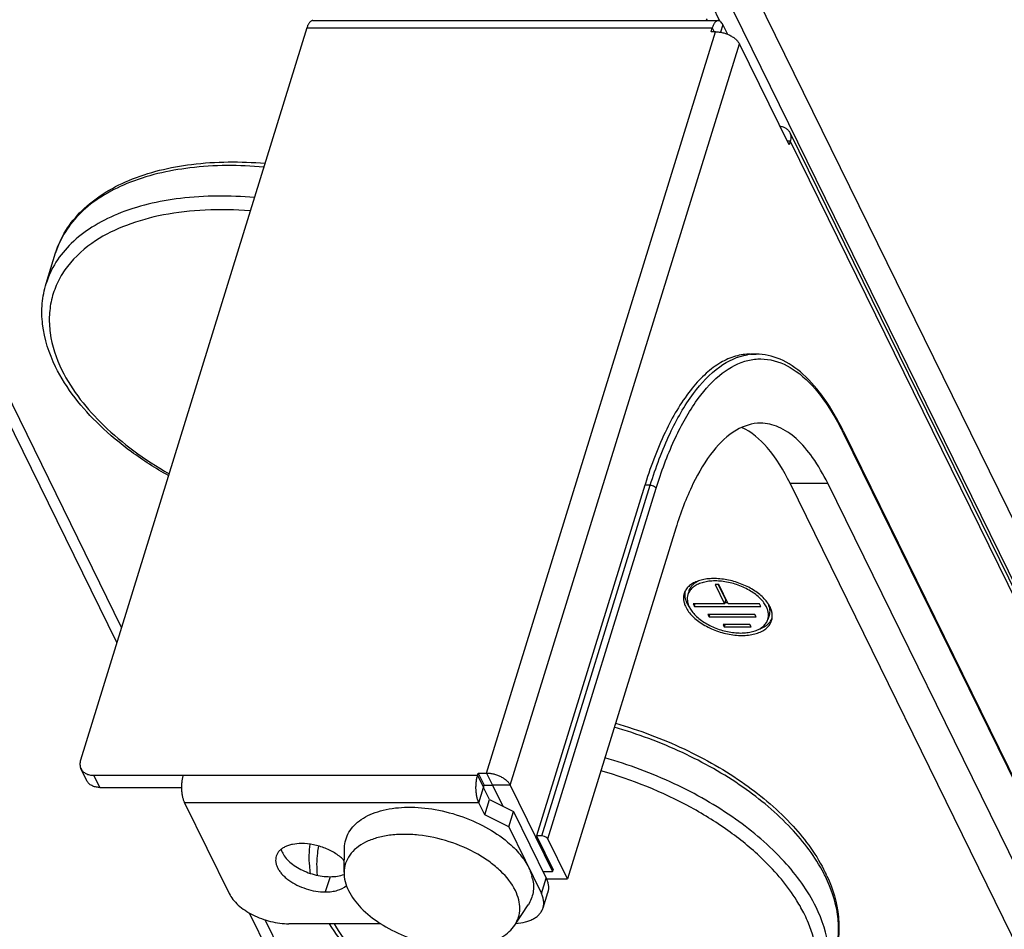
# Model space of a CAD drawing. Header units: millimetres. Extents: x 10 to 584, y 4 to 410.
# Tile 52 of 57: x 492 to 512, y 268 to 287. Entities that reach past the tile are written whole.
import ezdxf

# ---------------------------------------------------------------- set-up
doc = ezdxf.new("R2010")
doc.units = ezdxf.units.MM
doc.header["$LTSCALE"] = 32.67
doc.layers.get('0').update_dxf_attribs({"linetype": 'CONTINUOUS'})
doc.layers.add('02___PRT_ALL_AXES', color=7, linetype='CONTINUOUS')

msp = doc.modelspace()

# ---------------------------------------------------------------- linework, layer by layer
at = {"color": 3, "linetype": 'Continuous'}
for p, q in [((522.4105, 256.335), (507.256, 287.2166)), ((506.3391, 286.5366), (506.3206, 286.5742)), ((521.9452, 256.0216), (506.8823, 286.7167)), ((494.3075, 274.0714), (491.7648, 279.2529)), ((493.8587, 270.7834), (495.545, 270.7834)), ((501.743, 270.7834), (501.7575, 270.8304)), ((501.865, 270.5347), (501.743, 270.7834)), ((501.7575, 270.8304), (501.9233, 270.8304)), ((501.9233, 270.8304), (502.1357, 270.3975)), ((501.865, 270.5347), (502.3554, 270.2861)), ((502.3554, 270.2861), (503.0265, 268.9185)), ((497.7436, 267.0693), (497.256, 268.0629))]:
    msp.add_line(p, q, dxfattribs=at)
at = {"color": 7, "linetype": 'Continuous'}
for p, q in [((506.5942, 286.5275), (506.4492, 286.8229)), ((498.1127, 286.3852), (493.4651, 271.3453)), ((498.1127, 286.3852), (506.4391, 286.3852)), ((498.2348, 286.5366), (506.5611, 286.5366)), ((506.4149, 286.3069), (506.4391, 286.3852)), ((506.4391, 286.3852), (506.4776, 286.3069)), ((506.658, 286.4499), (506.6109, 286.2977)), ((506.658, 286.4499), (506.7526, 286.2571)), ((501.8013, 271.079), (506.507, 286.3069)), ((506.507, 286.3069), (506.4149, 286.3069)), ((502.2917, 270.8304), (506.9975, 286.0582)), ((508.0163, 283.9821), (506.9975, 286.0582)), ((508.0312, 284.2366), (521.1541, 257.495)), ((508.0405, 284.0604), (507.9779, 284.0604)), ((508.0405, 284.0604), (508.0163, 283.9821)), ((508.0405, 284.0604), (521.1634, 257.3187)), ((507.228, 279.6871), (507.3385, 279.6871)), ((494.2107, 273.7581), (491.668, 278.9395)), ((509.1276, 278.1101), (518.889, 258.2185)), ((509.13, 278.066), (518.8913, 258.1745)), ((505.0561, 276.9929), (502.8291, 269.7863)), ((502.9396, 269.7863), (505.1666, 276.9929)), ((503.0622, 269.7242), (505.2893, 276.9308)), ((505.1666, 276.9929), (505.0561, 276.9929)), ((508.0367, 277.032), (508.8104, 277.032)), ((517.7981, 257.1405), (508.0367, 277.032)), ((518.5718, 257.1405), (508.8104, 277.032)), ((505.6919, 276.1102), (503.4649, 268.9036)), ((493.5964, 270.9205), (493.4744, 271.1691)), ((493.7367, 271.032), (501.6209, 271.032)), ((493.8587, 270.7834), (493.7367, 271.032)), ((501.6209, 271.032), (501.6355, 271.079)), ((501.6209, 271.032), (501.743, 270.7834)), ((501.6355, 271.079), (501.8013, 271.079)), ((501.6355, 271.079), (501.7575, 270.8304)), ((501.8013, 271.079), (501.9233, 270.8304)), ((501.6461, 270.47), (501.743, 270.7834)), ((502.2917, 270.8304), (501.9233, 270.8304)), ((502.2917, 270.8304), (503.1611, 269.0588)), ((501.6461, 270.47), (495.604, 270.47)), ((495.604, 270.47), (496.5191, 268.6052)), ((501.7682, 270.2214), (501.6461, 270.47)), ((501.7682, 270.2214), (501.865, 270.5347)), ((502.2586, 269.9727), (501.7682, 270.2214)), ((502.2586, 269.9727), (502.3554, 270.2861)), ((502.2586, 269.9727), (502.9297, 268.6052)), ((502.9396, 269.7863), (502.8291, 269.7863)), ((502.8291, 269.7863), (503.1708, 269.0901)), ((503.4649, 268.9036), (503.0622, 269.7242)), ((498.8785, 269.0396), (498.8879, 269.5379)), ((502.9577, 269.0588), (503.1611, 269.0588)), ((503.1611, 269.0588), (503.1708, 269.0901)), ((502.9297, 268.6052), (503.0265, 268.9185)), ((503.0336, 268.9036), (503.4649, 268.9036)), ((502.964, 268.31), (503.0609, 268.6233)), ((502.3851, 267.956), (502.6585, 268.3727)), ((497.6468, 266.756), (496.9373, 268.2019)), ((499.6315, 267.9836), (497.7452, 267.9836))]:
    msp.add_line(p, q, dxfattribs=at)
for centre, radius, start, end in [((507.3395, 278.5913), 1.0958, 91.48138, 99.10456), ((507.3386, 278.6064), 1.0807, 90.00457, 91.45736), ((503.8346, 275.4675), 5.8986, 26.13782, 26.53572), ((514.573, 274.052), 9.9609, 162.62421, 162.8278), ((501.8852, 268.7196), 0.8856, 12.30693, 16.03681), ((505.8546, 267.5219), 3.2419, 26.1431, 27.55029), ((505.8763, 267.6229), 3.2126, 24.67196, 26.14256), ((505.7229, 266.8812), 2.9147, 22.51105, 26.1774)]:
    msp.add_arc(centre, radius, start, end, dxfattribs=at)
at = {"color": 3, "linetype": 'Continuous'}
msp.add_arc((502.5168, 268.6683), 0.5678, 24.47994, 26.14426, dxfattribs=at)
at = {"color": 7, "linetype": 'Continuous'}
for points, knots in [([(498.2348, 286.5366), (498.2289, 286.5366), (498.2166, 286.5347), (498.199, 286.5268), (498.1821, 286.5139), (498.1659, 286.4963), (498.1507, 286.4743), (498.1309, 286.4377), (498.1195, 286.407), (498.1127, 286.3852)], [0, 0, 0, 0, 0.0858717, 0.1774644, 0.2792906, 0.394235, 0.5237604, 0.6682688, 1, 1, 1, 1]), ([(506.5611, 286.5366), (506.5553, 286.5366), (506.543, 286.5347), (506.5254, 286.5268), (506.5084, 286.5139), (506.4923, 286.4963), (506.4771, 286.4743), (506.4573, 286.4377), (506.4458, 286.407), (506.4391, 286.3852)], [0, 0, 0, 0, 0.0858717, 0.1774644, 0.2792906, 0.394235, 0.5237604, 0.6682688, 1, 1, 1, 1]), ([(506.658, 286.4499), (506.6517, 286.4628), (506.6385, 286.4858), (506.6149, 286.514), (506.5926, 286.5296), (506.5745, 286.5356), (506.5655, 286.5366), (506.5611, 286.5366)], [0, 0, 0, 0, 0.3156172, 0.5814751, 0.8037156, 0.9036877, 1, 1, 1, 1]), ([(506.507, 286.3069), (506.5318, 286.3069), (506.5824, 286.3035), (506.658, 286.2893), (506.7325, 286.2665), (506.8031, 286.2358), (506.8672, 286.1985), (506.9224, 286.156), (506.9667, 286.1097), (506.989, 286.0754), (506.9975, 286.0582)], [0, 0, 0, 0, 0.1296681, 0.2645457, 0.4012558, 0.5362781, 0.6662239, 0.7881219, 0.8997427, 1, 1, 1, 1]), ([(507.8261, 284.3698), (507.8489, 284.3665), (507.8927, 284.3561), (507.9518, 284.3277), (507.9996, 284.2878), (508.0225, 284.2542), (508.0312, 284.2366)], [0, 0, 0, 0, 0.2726429, 0.5275949, 0.7679612, 1, 1, 1, 1]), ([(508.0312, 284.2366), (508.0375, 284.2237), (508.0476, 284.1962), (508.0542, 284.1521), (508.0521, 284.1061), (508.0452, 284.0756), (508.0405, 284.0604)], [0, 0, 0, 0, 0.2390843, 0.4829162, 0.7355749, 1, 1, 1, 1]), ([(492.9535, 281.7632), (493.0034, 281.9246), (493.1492, 282.2408), (493.4869, 282.6536), (493.9304, 282.9994), (494.6709, 283.3782), (495.8006, 283.6436), (496.7532, 283.6477), (497.2534, 283.6054)], [0, 0, 0, 0, 0.1009994, 0.2053232, 0.3158527, 0.434683, 0.7000147, 1, 1, 1, 1]), ([(497.2289, 283.5269), (496.7243, 283.5713), (495.7673, 283.5711), (494.6343, 283.3125), (493.8986, 282.9424), (493.4655, 282.6095), (493.1399, 282.2159), (493.0006, 281.9157), (492.9535, 281.7632)], [0, 0, 0, 0, 0.3065148, 0.5751913, 0.6937708, 0.8024493, 0.9033783, 1, 1, 1, 1]), ([(497.0353, 282.9003), (496.5307, 282.9446), (495.5736, 282.9445), (494.4407, 282.6859), (493.705, 282.3158), (493.2719, 281.9828), (492.9463, 281.5893), (492.807, 281.2891), (492.7599, 281.1365)], [0, 0, 0, 0, 0.3065148, 0.5751913, 0.6937708, 0.8024493, 0.9033783, 1, 1, 1, 1]), ([(496.9509, 282.6264), (496.643, 282.6507), (496.0448, 282.6637), (495.1879, 282.569), (494.4256, 282.3626), (493.9735, 282.142), (493.776, 282.0129)], [0, 0, 0, 0, 0.2819917, 0.5447741, 0.7845301, 1, 1, 1, 1]), ([(493.776, 282.0129), (493.558, 281.8704), (493.2632, 281.6127), (492.9957, 281.1867), (492.8688, 280.8477), (492.8143, 280.4878), (492.8385, 279.9753), (492.9667, 279.5963), (493.0846, 279.356)], [0, 0, 0, 0, 0.2576267, 0.3775766, 0.4949983, 0.6131464, 0.7351694, 1, 1, 1, 1]), ([(492.9535, 279.4245), (492.8194, 279.6979), (492.6765, 280.1341), (492.6647, 280.7238), (492.7187, 281.0033), (492.7598, 281.1365)], [0, 0, 0, 0, 0.5191429, 0.7622552, 1, 1, 1, 1]), ([(507.228, 279.687), (507.1239, 279.687), (506.9077, 279.655), (506.596, 279.515), (506.2962, 279.2887), (505.8921, 278.8519), (505.4456, 278.0952), (505.1863, 277.4092), (505.0666, 277.0267)], [0, 0, 0, 0, 0.0861482, 0.1779657, 0.2799303, 0.3949337, 0.6684231, 1, 1, 1, 1]), ([(505.1666, 276.9929), (505.2786, 277.3553), (505.5211, 278.0117), (505.9915, 278.8469), (506.5249, 279.4318), (506.9611, 279.6405), (507.1661, 279.6733)], [0, 0, 0, 0, 0.3266701, 0.6006407, 0.8211767, 1, 1, 1, 1]), ([(509.1276, 278.1101), (509.0142, 278.3412), (508.7771, 278.7576), (508.3459, 279.2697), (507.8662, 279.6045), (507.5072, 279.6871), (507.3385, 279.6871)], [0, 0, 0, 0, 0.3090806, 0.5725212, 0.797535, 1, 1, 1, 1]), ([(505.2893, 276.9308), (505.3927, 277.2657), (505.6165, 277.8768), (506.0438, 278.6664), (506.5255, 279.2401), (506.9949, 279.5275), (507.371, 279.5969), (507.7454, 279.57), (508.2235, 279.3346), (508.7172, 278.8098), (508.9837, 278.3592), (509.1118, 278.1027)], [0, 0, 0, 0, 0.1766401, 0.3270005, 0.4502928, 0.5507202, 0.5961504, 0.6410668, 0.737827, 0.8555599, 1, 1, 1, 1]), ([(495.2707, 277.1895), (495.0086, 277.3379), (494.5145, 277.6543), (493.6787, 278.3471), (493.1742, 278.9747), (492.9535, 279.4245)], [0, 0, 0, 0, 0.2773865, 0.5384824, 1, 1, 1, 1]), ([(493.0846, 279.356), (493.2929, 278.9316), (493.7704, 278.3374), (494.562, 277.6765), (495.0326, 277.3721), (495.2826, 277.2287)], [0, 0, 0, 0, 0.4584002, 0.7205021, 1, 1, 1, 1]), ([(507.4306, 278.267), (507.2588, 278.267), (506.8744, 278.1404), (506.4046, 277.6729), (505.9954, 276.9767), (505.7876, 276.42), (505.6919, 276.1102)], [0, 0, 0, 0, 0.1763754, 0.3929101, 0.6672903, 1, 1, 1, 1]), ([(508.8104, 277.032), (508.7205, 277.2154), (508.5336, 277.5439), (508.1968, 277.9452), (507.8291, 278.2036), (507.557, 278.267), (507.4306, 278.267)], [0, 0, 0, 0, 0.3159189, 0.5820992, 0.8045514, 1, 1, 1, 1]), ([(508.0367, 277.032), (507.9088, 277.2928), (507.6453, 277.7376), (507.2448, 278.089), (507.0414, 278.1809)], [0, 0, 0, 0, 0.5655063, 1, 1, 1, 1]), ([(505.1666, 276.9929), (505.1793, 276.9929), (505.2251, 276.9867), (505.2742, 276.9615), (505.2893, 276.9308)], [0, 0, 0, 0, 0.2695447, 1, 1, 1, 1]), ([(508.7289, 269.0214), (508.5537, 269.3574), (508.0552, 270.0156), (507.0578, 270.846), (505.8247, 271.542), (504.9063, 271.8822), (504.4275, 272.0187)], [0, 0, 0, 0, 0.2119147, 0.454939, 0.7215854, 1, 1, 1, 1]), ([(504.4527, 272.1004), (504.9348, 271.963), (505.8591, 271.6193), (507.098, 270.9115), (508.0977, 270.0616), (508.5904, 269.3846), (508.7602, 269.0384)], [0, 0, 0, 0, 0.2776269, 0.5435568, 0.7864162, 1, 1, 1, 1]), ([(508.5713, 268.3237), (508.4029, 268.6667), (507.9097, 269.3415), (506.9064, 270.1921), (505.656, 270.9054), (504.7216, 271.2529), (504.2338, 271.3921)], [0, 0, 0, 0, 0.2105999, 0.453265, 0.7204854, 1, 1, 1, 1]), ([(493.4651, 271.3453), (493.4604, 271.3301), (493.4535, 271.2996), (493.4514, 271.2536), (493.458, 271.2095), (493.4681, 271.182), (493.4744, 271.1691)], [0, 0, 0, 0, 0.2644251, 0.5170838, 0.7609157, 1, 1, 1, 1]), ([(493.4744, 271.1691), (493.4848, 271.148), (493.5137, 271.1082), (493.5757, 271.0643), (493.6522, 271.0375), (493.7079, 271.032), (493.7367, 271.032)], [0, 0, 0, 0, 0.2268552, 0.4650458, 0.7220539, 1, 1, 1, 1]), ([(495.604, 270.47), (495.5953, 270.4876), (495.58, 270.5267), (495.5632, 270.5908), (495.5513, 270.6622), (495.545, 270.7381), (495.5446, 270.8157), (495.5499, 270.8921), (495.5608, 270.9644), (495.5721, 271.0104), (495.5788, 271.032)], [0, 0, 0, 0, 0.1025956, 0.21915, 0.3465, 0.4807544, 0.6176072, 0.7526036, 0.8813947, 1, 1, 1, 1]), ([(501.6461, 270.47), (501.6375, 270.4876), (501.6222, 270.5267), (501.6053, 270.5908), (501.5935, 270.6622), (501.5872, 270.7381), (501.5867, 270.8157), (501.592, 270.8921), (501.603, 270.9644), (501.6143, 271.0104), (501.6209, 271.032)], [0, 0, 0, 0, 0.1025956, 0.21915, 0.3465, 0.4807544, 0.6176072, 0.7526036, 0.8813947, 1, 1, 1, 1]), ([(501.8013, 271.079), (501.8261, 271.079), (501.8767, 271.0756), (501.9522, 271.0614), (502.0267, 271.0386), (502.0973, 271.008), (502.1614, 270.9707), (502.2166, 270.9281), (502.2609, 270.8818), (502.2833, 270.8476), (502.2917, 270.8304)], [0, 0, 0, 0, 0.1296681, 0.2645457, 0.4012558, 0.5362781, 0.6662239, 0.7881219, 0.8997427, 1, 1, 1, 1]), ([(507.4874, 269.2975), (507.2752, 269.5031), (506.8012, 269.894), (505.7151, 270.5727), (504.7928, 270.9436), (504.1516, 271.1259)], [0, 0, 0, 0, 0.2311238, 0.4785574, 1, 1, 1, 1]), ([(498.8879, 269.5379), (498.889, 269.5949), (498.9051, 269.7089), (498.9737, 269.8693), (499.0841, 270.0121), (499.2325, 270.1341), (499.415, 270.2333), (499.7093, 270.3367), (500.1388, 270.3935), (500.6903, 270.3553), (501.2535, 270.2166), (501.7812, 269.9889), (502.0972, 269.7793), (502.2361, 269.6622)], [0, 0, 0, 0, 0.0436435, 0.0870848, 0.1322071, 0.1805629, 0.2331711, 0.2905, 0.4187232, 0.5616071, 0.71186, 0.8608048, 1, 1, 1, 1]), ([(502.3962, 268.6636), (502.323, 268.8127), (502.1553, 269.0214), (501.8771, 269.2535), (501.5317, 269.4766), (501.0418, 269.6889), (500.5189, 269.8032), (500.1044, 269.8256), (499.8156, 269.8071), (499.5526, 269.754), (499.323, 269.6675), (499.1335, 269.5494), (498.9904, 269.4017), (498.9005, 269.2284), (498.8797, 269.1022), (498.8785, 269.0396)], [0, 0, 0, 0, 0.1163885, 0.1829421, 0.2539133, 0.403793, 0.5544531, 0.6263494, 0.6941077, 0.7567466, 0.8137376, 0.8651846, 0.912019, 0.9561021, 1, 1, 1, 1]), ([(503.0622, 269.7242), (503.0578, 269.7332), (503.0266, 269.7697), (502.9766, 269.7863), (502.9396, 269.7863)], [0, 0, 0, 0, 0.2144803, 1, 1, 1, 1]), ([(498.1904, 269.0155), (498.1825, 269.0662), (498.1577, 269.2659), (498.1603, 269.4692), (498.1793, 269.6179)], [0, 0, 0, 0, 0.2549463, 1, 1, 1, 1]), ([(498.3538, 269.5803), (498.3435, 269.5319), (498.3099, 269.3334), (498.3103, 269.1294), (498.3275, 268.9786)], [0, 0, 0, 0, 0.2457386, 1, 1, 1, 1]), ([(502.2361, 269.6622), (502.329, 269.584), (502.4933, 269.4225), (502.6229, 269.2304), (502.6704, 269.1336)], [0, 0, 0, 0, 0.5294352, 1, 1, 1, 1]), ([(508.3386, 268.167), (508.2902, 268.2656), (508.059, 268.6791), (507.7483, 269.0448), (507.4874, 269.2975)], [0, 0, 0, 0, 0.2322193, 1, 1, 1, 1]), ([(498.8785, 269.0396), (498.8773, 268.9774), (498.8935, 268.8468), (498.94, 268.7244), (498.9699, 268.6636)], [0, 0, 0, 0, 0.4788431, 1, 1, 1, 1]), ([(502.6704, 269.1336), (502.6773, 269.1196), (502.7029, 269.0646), (502.7239, 269.0075), (502.7363, 268.9642)], [0, 0, 0, 0, 0.257402, 1, 1, 1, 1]), ([(508.9868, 267.4476), (509.0142, 267.5649), (509.0462, 267.8099), (509.0144, 268.3263), (508.8839, 268.7079), (508.7649, 268.9503)], [0, 0, 0, 0, 0.2339192, 0.4757699, 1, 1, 1, 1]), ([(508.7956, 268.9639), (508.9165, 268.7008), (509.0424, 268.2829), (509.0461, 267.7208), (508.9933, 267.454), (508.9539, 267.3265)], [0, 0, 0, 0, 0.5177313, 0.7613354, 1, 1, 1, 1]), ([(502.7504, 268.9083), (502.7607, 268.8612), (502.773, 268.7668), (502.7639, 268.6262), (502.7265, 268.4927), (502.6837, 268.4111), (502.6585, 268.3727)], [0, 0, 0, 0, 0.2596302, 0.5084654, 0.7529144, 1, 1, 1, 1]), ([(496.5191, 268.6052), (496.5402, 268.5622), (496.5961, 268.4766), (496.7068, 268.3609), (496.8448, 268.2544), (497.0051, 268.1612), (497.1816, 268.0847), (497.3678, 268.0276), (497.5567, 267.9921), (497.6832, 267.9836), (497.7452, 267.9836)], [0, 0, 0, 0, 0.1002573, 0.2118781, 0.3337761, 0.4637219, 0.5987442, 0.7354543, 0.8703319, 1, 1, 1, 1]), ([(498.9699, 268.6636), (499.0338, 268.5332), (499.2282, 268.2784), (499.6242, 267.9672), (500.1147, 267.7184), (500.6561, 267.5546), (501.1997, 267.4901), (501.6306, 267.5254), (501.9308, 267.6132), (502.1187, 267.7021), (502.2731, 267.8147), (502.3532, 267.9073), (502.3851, 267.956)], [0, 0, 0, 0, 0.1108611, 0.24002, 0.3819798, 0.5282919, 0.6696349, 0.7976877, 0.8550601, 0.9075882, 0.9555962, 1, 1, 1, 1]), ([(502.3851, 267.956), (502.4174, 268.0051), (502.4688, 268.1129), (502.4961, 268.2927), (502.4722, 268.4813), (502.4259, 268.6031), (502.3962, 268.6636)], [0, 0, 0, 0, 0.2381739, 0.4764281, 0.7271839, 1, 1, 1, 1]), ([(502.964, 268.31), (502.971, 268.3326), (502.9802, 268.3803), (502.9786, 268.4546), (502.9619, 268.5309), (502.9418, 268.5805), (502.9297, 268.6052)], [0, 0, 0, 0, 0.2336959, 0.4744719, 0.7284147, 1, 1, 1, 1]), ([(502.4054, 267.9868), (502.4734, 267.9916), (502.5724, 268.0069), (502.6943, 268.0475), (502.773, 268.0854), (502.8406, 268.1312), (502.896, 268.1842), (502.9382, 268.2438), (502.9572, 268.2877), (502.964, 268.31)], [0, 0, 0, 0, 0.2992918, 0.4357084, 0.5629071, 0.6813851, 0.7923294, 0.8976685, 1, 1, 1, 1]), ([(508.7602, 266.6998), (508.7987, 266.8243), (508.8492, 267.0865), (508.8372, 267.6461), (508.6999, 268.0616), (508.5713, 268.3237)], [0, 0, 0, 0, 0.2341423, 0.4753711, 1, 1, 1, 1]), ([(508.7602, 266.6998), (508.7071, 266.5279), (508.5484, 266.1915), (508.1763, 265.7582), (507.6866, 265.4022), (506.8686, 265.0231), (505.6298, 264.7877), (504.0148, 264.8531), (502.3525, 265.2419), (500.7976, 265.9183), (499.4943, 266.8192), (498.8211, 267.5826), (498.5814, 267.9835)], [0, 0, 0, 0, 0.0454141, 0.0925153, 0.1427359, 0.1970621, 0.3189847, 0.4565814, 0.6025824, 0.7474955, 0.8820999, 1, 1, 1, 1]), ([(498.673, 267.9836), (498.7987, 267.7642), (499.115, 267.3314), (499.716, 266.7478), (500.4475, 266.2144), (501.5757, 265.5879), (502.8277, 265.1465), (504.12, 264.9134), (505.0643, 264.853), (505.9527, 264.9087), (506.7552, 265.079), (507.445, 265.3596), (507.9985, 265.7447), (508.3924, 266.2269), (508.6013, 266.7896), (508.6118, 267.401), (508.4971, 267.8001), (508.4155, 267.9971)], [0, 0, 0, 0, 0.0587134, 0.1235842, 0.1938787, 0.2683201, 0.4227289, 0.4992461, 0.5728248, 0.6419104, 0.7053368, 0.7625272, 0.8137446, 0.8603531, 0.9048756, 0.9504815, 1, 1, 1, 1])]:
    msp.add_open_spline(points, degree=3, knots=knots, dxfattribs=at)
msp.add_open_spline([(509.1276, 278.1101), (509.1341, 278.0969), (509.1343, 278.0801), (509.13, 278.066)], degree=3, dxfattribs=at)
at = {"color": 3, "linetype": 'Continuous'}
for points, knots in [([(493.8587, 270.7834), (493.8299, 270.7834), (493.7742, 270.7889), (493.6977, 270.8156), (493.6357, 270.8595), (493.6068, 270.8994), (493.5964, 270.9205)], [0, 0, 0, 0, 0.2779461, 0.5349542, 0.7731448, 1, 1, 1, 1]), ([(503.0336, 268.9036), (503.0443, 268.8801), (503.0619, 268.8328), (503.076, 268.7604), (503.0765, 268.69), (503.0675, 268.6448), (503.0609, 268.6233)], [0, 0, 0, 0, 0.2699535, 0.5235291, 0.7649984, 1, 1, 1, 1])]:
    msp.add_open_spline(points, degree=3, knots=knots, dxfattribs=at)
at = {"layer": '02___PRT_ALL_AXES', "color": 7, "linetype": 'Continuous'}
for p, q in [((492.7598, 281.1365), (492.9535, 281.7632)), ((505.9637, 274.8224), (505.9395, 274.744)), ((506.5612, 274.9501), (506.718, 274.6306)), ((506.6938, 274.5523), (506.718, 274.6306)), ((506.0734, 274.5026), (506.0888, 274.5523)), ((506.7026, 274.5809), (506.7534, 274.5809)), ((506.3749, 274.2862), (506.3902, 274.336)), ((507.607, 274.3145), (507.5828, 274.2362)), ((506.6861, 274.0799), (506.7015, 274.1296)), ((498.5902, 268.9496), (498.4933, 268.6363))]:
    msp.add_line(p, q, dxfattribs=at)
at = {"layer": '02___PRT_ALL_AXES', "color": 3, "linetype": 'Continuous'}
for p, q in [((506.5722, 274.9501), (506.4986, 274.9501)), ((506.4986, 274.9501), (506.6938, 274.5523)), ((506.7675, 274.5523), (506.5722, 274.9501)), ((506.6938, 274.5523), (506.049, 274.5523)), ((506.049, 274.5523), (506.0734, 274.5026)), ((506.0734, 274.5026), (507.4366, 274.5026)), ((507.4122, 274.5523), (506.7675, 274.5523)), ((507.4366, 274.5026), (507.4122, 274.5523)), ((507.3157, 274.336), (506.3505, 274.336)), ((506.3505, 274.336), (506.3749, 274.2862)), ((506.3749, 274.2862), (507.3401, 274.2862)), ((507.3401, 274.2862), (507.3157, 274.336)), ((507.2144, 274.1296), (506.6617, 274.1296)), ((506.6617, 274.1296), (506.6861, 274.0799)), ((506.6861, 274.0799), (507.2388, 274.0799)), ((507.2388, 274.0799), (507.2144, 274.1296))]:
    msp.add_line(p, q, dxfattribs=at)
at = {"layer": '02___PRT_ALL_AXES', "color": 7, "linetype": 'Continuous'}
for centre, radius, start, end in [((506.5478, 274.8926), 0.7076, 214.80836, 216.27168), ((507.1157, 274.3417), 0.5144, 26.15216, 28.17839)]:
    msp.add_arc(centre, radius, start, end, dxfattribs=at)
at = {"layer": '02___PRT_ALL_AXES', "color": 3, "linetype": 'Continuous'}
for points, knots in [([(507.5796, 274.57), (507.5577, 274.6015), (507.5065, 274.6636), (507.415, 274.7484), (507.3077, 274.8269), (507.1872, 274.8973), (507.0565, 274.9578), (506.9186, 275.007), (506.777, 275.0438), (506.6349, 275.0672), (506.4959, 275.0766), (506.3632, 275.0719), (506.2401, 275.0531), (506.1294, 275.0206), (506.0337, 274.975), (505.9553, 274.9171), (505.8964, 274.8479), (505.8714, 274.7947), (505.863, 274.7677)], [0, 0, 0, 0, 0.0581503, 0.121079, 0.188229, 0.2587637, 0.3316516, 0.4057371, 0.4798046, 0.5526396, 0.6230892, 0.6901264, 0.7529216, 0.8109273, 0.8639815, 0.9124287, 0.9572337, 1, 1, 1, 1]), ([(507.5532, 274.4901), (507.5381, 274.521), (507.4996, 274.5826), (507.4247, 274.6679), (507.3322, 274.7483), (507.2244, 274.8217), (507.1042, 274.8862), (506.9748, 274.94), (506.8397, 274.9818), (506.7024, 275.0105), (506.5668, 275.0251), (506.4363, 275.0255), (506.3145, 275.0115), (506.2044, 274.9834), (506.109, 274.9418), (506.0308, 274.8875), (505.9722, 274.8215), (505.9475, 274.7701), (505.9395, 274.744)], [0, 0, 0, 0, 0.054354, 0.1139707, 0.1785555, 0.2473927, 0.319467, 0.3935628, 0.4683486, 0.5424552, 0.6145506, 0.6834179, 0.7480398, 0.8076979, 0.8620936, 0.9114949, 0.9568835, 1, 1, 1, 1]), ([(505.863, 274.7677), (505.8565, 274.7464), (505.8478, 274.7016), (505.8494, 274.6317), (505.865, 274.56), (505.8839, 274.5134), (505.8953, 274.4901)], [0, 0, 0, 0, 0.2336959, 0.4744719, 0.7284147, 1, 1, 1, 1]), ([(505.9395, 274.744), (505.9335, 274.7246), (505.9256, 274.6836), (505.927, 274.6197), (505.9413, 274.554), (505.9586, 274.5114), (505.969, 274.4901)], [0, 0, 0, 0, 0.2336959, 0.4744719, 0.7284147, 1, 1, 1, 1]), ([(505.8953, 274.4901), (505.9119, 274.4563), (505.954, 274.389), (506.0358, 274.2958), (506.137, 274.208), (506.2548, 274.1277), (506.3862, 274.0573), (506.5276, 273.9984), (506.6753, 273.9527), (506.8253, 273.9214), (506.9736, 273.9053), (507.1162, 273.905), (507.2494, 273.9203), (507.3696, 273.951), (507.4739, 273.9964), (507.5594, 274.0558), (507.6235, 274.1279), (507.6504, 274.1841), (507.6592, 274.2126)], [0, 0, 0, 0, 0.054354, 0.1139707, 0.1785555, 0.2473927, 0.319467, 0.3935628, 0.4683486, 0.5424552, 0.6145506, 0.6834179, 0.7480398, 0.8076979, 0.8620936, 0.9114949, 0.9568835, 1, 1, 1, 1]), ([(505.969, 274.4901), (505.9842, 274.4592), (506.0227, 274.3976), (506.0975, 274.3124), (506.1901, 274.232), (506.2979, 274.1586), (506.4181, 274.0941), (506.5475, 274.0402), (506.6826, 273.9984), (506.8198, 273.9698), (506.9555, 273.9551), (507.086, 273.9548), (507.2078, 273.9688), (507.3178, 273.9969), (507.4132, 274.0385), (507.4915, 274.0928), (507.5501, 274.1588), (507.5747, 274.2101), (507.5828, 274.2362)], [0, 0, 0, 0, 0.054354, 0.1139707, 0.1785555, 0.2473927, 0.319467, 0.3935628, 0.4683486, 0.5424552, 0.6145506, 0.6834179, 0.7480398, 0.8076979, 0.8620936, 0.9114949, 0.9568835, 1, 1, 1, 1]), ([(507.5828, 274.2362), (507.5888, 274.2557), (507.5967, 274.2967), (507.5953, 274.3606), (507.581, 274.4262), (507.5637, 274.4689), (507.5532, 274.4901)], [0, 0, 0, 0, 0.2336959, 0.4744719, 0.7284147, 1, 1, 1, 1]), ([(507.6269, 274.4901), (507.6236, 274.4969), (507.6094, 274.5244), (507.593, 274.5507), (507.5796, 274.57)], [0, 0, 0, 0, 0.2426258, 1, 1, 1, 1]), ([(507.6592, 274.2126), (507.6658, 274.2339), (507.6744, 274.2787), (507.6729, 274.3485), (507.6572, 274.4203), (507.6383, 274.4669), (507.6269, 274.4901)], [0, 0, 0, 0, 0.2336959, 0.4744719, 0.7284147, 1, 1, 1, 1]), ([(497.584, 269.5108), (497.5951, 269.4737), (497.631, 269.3984), (497.713, 269.2954), (497.8224, 269.1993), (497.9544, 269.1142), (498.1036, 269.0436), (498.2633, 268.9907), (498.4266, 268.9577), (498.5364, 268.9496), (498.5902, 268.9496)], [0, 0, 0, 0, 0.0953677, 0.2031766, 0.3231065, 0.4530499, 0.5897398, 0.7292383, 0.8673484, 1, 1, 1, 1]), ([(498.5902, 268.9496), (498.6417, 268.9496), (498.74, 268.9565), (498.8359, 268.9802), (498.8795, 268.9965)], [0, 0, 0, 0, 0.5254738, 1, 1, 1, 1])]:
    msp.add_open_spline(points, degree=3, knots=knots, dxfattribs=at)
at = {"layer": '02___PRT_ALL_AXES', "color": 7, "linetype": 'Continuous'}
for points, knots in [([(505.9637, 274.8224), (505.9701, 274.843), (505.988, 274.8837), (506.0288, 274.9384), (506.0826, 274.9863), (506.1247, 275.0123), (506.1473, 275.024)], [0, 0, 0, 0, 0.2320142, 0.4719103, 0.7263395, 1, 1, 1, 1]), ([(505.8778, 274.806), (505.8746, 274.7872), (505.8716, 274.7482), (505.8796, 274.6667), (505.9007, 274.6068), (505.9195, 274.5685)], [0, 0, 0, 0, 0.2340256, 0.4764845, 1, 1, 1, 1]), ([(505.9195, 274.5685), (505.9229, 274.5617), (505.9371, 274.5342), (505.9535, 274.5079), (505.9668, 274.4886)], [0, 0, 0, 0, 0.2426256, 1, 1, 1, 1]), ([(507.5775, 274.5685), (507.5879, 274.5472), (507.6052, 274.5045), (507.6195, 274.4389), (507.6209, 274.375), (507.613, 274.334), (507.607, 274.3145)], [0, 0, 0, 0, 0.2715853, 0.5255281, 0.7663041, 1, 1, 1, 1]), ([(507.3992, 274.0346), (507.4305, 274.0456), (507.4892, 274.0709), (507.5667, 274.1212), (507.6281, 274.1814), (507.6576, 274.2284), (507.6687, 274.2526)], [0, 0, 0, 0, 0.2801043, 0.53742, 0.7753535, 1, 1, 1, 1]), ([(498.0053, 269.6309), (497.9426, 269.6309), (497.851, 269.6232), (497.737, 269.5933), (497.6631, 269.5633), (497.5996, 269.5254), (497.5476, 269.4801), (497.5083, 269.4282), (497.4911, 269.3895), (497.485, 269.3698)], [0, 0, 0, 0, 0.3029632, 0.4409054, 0.568923, 0.6872664, 0.7970357, 0.9002908, 1, 1, 1, 1]), ([(498.883, 269.2786), (498.8583, 269.3048), (498.8033, 269.3555), (498.7101, 269.4231), (498.6054, 269.4835), (498.4534, 269.5527), (498.2531, 269.6126), (498.0868, 269.6309), (498.0053, 269.6309)], [0, 0, 0, 0, 0.1116466, 0.2308543, 0.3560781, 0.4854166, 0.7475638, 1, 1, 1, 1]), ([(497.485, 269.3698), (497.4791, 269.3509), (497.4716, 269.3109), (497.4738, 269.2487), (497.4892, 269.1848), (497.5171, 269.1204), (497.5572, 269.0564), (497.6086, 268.9939), (497.6705, 268.9337), (497.7678, 268.8562), (497.909, 268.7722), (498.0964, 268.6963), (498.2935, 268.6482), (498.4277, 268.6363), (498.4933, 268.6363)], [0, 0, 0, 0, 0.042685, 0.0867737, 0.1334569, 0.1835863, 0.237647, 0.2957932, 0.3579048, 0.4236431, 0.5637185, 0.7107592, 0.8583496, 1, 1, 1, 1]), ([(498.4933, 268.6363), (498.5372, 268.6363), (498.6218, 268.6414), (498.7718, 268.672), (498.8746, 268.7207), (498.9263, 268.7663)], [0, 0, 0, 0, 0.286333, 0.5499545, 1, 1, 1, 1])]:
    msp.add_open_spline(points, degree=3, knots=knots, dxfattribs=at)

doc.saveas('drawing.dxf')
